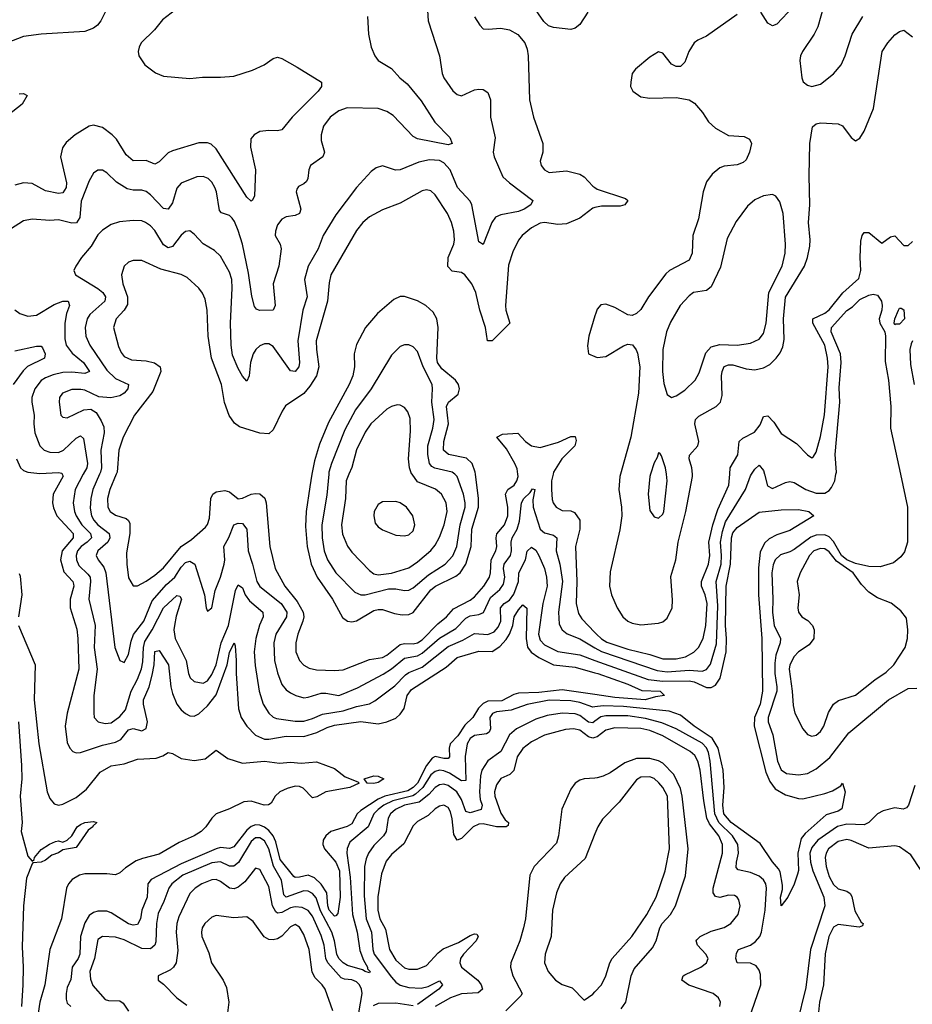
# Model space of a CAD drawing. Header units: inches. Extents: x 1682530 to 1839546, y 640742 to 791647.
# Tile 26 of 256: x 1707372 to 1711449, y 647580 to 652076. Entities that reach past the tile are written whole.
import ezdxf

# ---------------------------------------------------------------- set-up
doc = ezdxf.new("R2010")
doc.units = ezdxf.units.IN
doc.header["$MEASUREMENT"] = 0
for name, color, linetype in [('B7604', 7, 'Continuous'), ('B7605', 7, 'Continuous'), ('B7614', 7, 'Continuous'), ('B7615', 7, 'Continuous')]:
    doc.layers.add(name, color=color, linetype=linetype)

msp = doc.modelspace()

# ---------------------------------------------------------------- linework, layer by layer
at = {"layer": 'B7604', "color": 5}
for points, elevation in [([(1707567.2, 650000), (1707571.4, 649991.4), (1707525.2, 649910), (1707522.1, 649870), (1707526.7, 649846.7), (1707542.5, 649810), (1707617, 649730), (1707616.1, 649710), (1707566.6, 649650), (1707559.3, 649610), (1707574.8, 649554.8), (1707615.7, 649510), (1707618.6, 649498.6), (1707620.1, 649490), (1707603.7, 649430), (1707602.5, 649390), (1707633, 649293), (1707638.7, 649250), (1707642.1, 649110), (1707588.8, 648910), (1707580.7, 648850), (1707590, 648775.3), (1707601.5, 648750), (1707614.6, 648734.6), (1707630, 648728.6), (1707650, 648730.1), (1707750, 648762.9), (1707810, 648776.6), (1707834, 648790), (1707870, 648833), (1707890, 648839.9), (1707930, 648829.6), (1707950, 648840.2), (1707956.1, 648870), (1707937.2, 648950), (1707938.4, 648970), (1707963.6, 649030), (1707977.5, 649082.5), (1707986.8, 649130), (1707990, 649190.4), (1708010, 649195.3), (1708052.2, 649130), (1708062.6, 649030), (1708070, 648999), (1708090.5, 648950.4), (1708110, 648924.2), (1708130, 648907.4), (1708150, 648897.1), (1708170, 648895.3), (1708190, 648905.8), (1708230, 648942.4), (1708270, 648992.7), (1708319.4, 649130), (1708330, 649186.4), (1708351.3, 649231.3), (1708356.5, 649216.5), (1708361.9, 649150), (1708360.8, 649090), (1708371.6, 648930), (1708384.7, 648890), (1708410.5, 648850.5), (1708449.4, 648809.4), (1708490, 648791.5), (1708511, 648791), (1708590, 648805.2), (1708670, 648803.5), (1708730, 648820.7), (1708776.2, 648843.8), (1708810, 648854.2), (1708930, 648872.2), (1709010, 648861.2), (1709049.7, 648870), (1709090, 648886.6), (1709110, 648904.7), (1709128.9, 648931.1), (1709142.8, 648990), (1709162.5, 649017.5), (1709320.6, 649119.4), (1709370, 649163.4), (1709470, 649192.4), (1709530, 649191.7), (1709565.5, 649214.5), (1709594.1, 649245.9), (1709609, 649270), (1709624.1, 649310), (1709631.1, 649350), (1709650, 649381.7), (1709670, 649403.6), (1709688.2, 649388.2), (1709685.5, 649250), (1709691.1, 649211.1), (1709708.2, 649188.2), (1709743.2, 649163.2), (1709810, 649130.1), (1709910, 649119.6), (1710000, 649093.8)], 420), ([(1707663.1, 650000), (1707625.9, 649930), (1707616.5, 649870), (1707622.4, 649830), (1707630.4, 649810), (1707656.2, 649770), (1707696.1, 649730), (1707699.7, 649710), (1707680.8, 649690), (1707652.5, 649670), (1707636.9, 649650), (1707630.8, 649630), (1707632.4, 649610), (1707643, 649583), (1707684.3, 649544.3), (1707693.8, 649530), (1707696.2, 649510), (1707687.8, 649430), (1707716.6, 649310), (1707712.4, 649210), (1707726.3, 649110), (1707711, 648990), (1707710.9, 648910.9), (1707712.7, 648890), (1707730.2, 648870.2), (1707762.8, 648862.8), (1707790, 648865), (1707830, 648893.8), (1707855.5, 648924.5), (1707881.2, 649010), (1707910, 649064.3), (1707928.4, 649111.6), (1707935.4, 649144.6), (1707937.4, 649210), (1707943.5, 649236.5), (1707977.1, 649290), (1708028.8, 649390), (1708090, 649446.4), (1708103.6, 649443.6), (1708111.2, 649430), (1708087.2, 649352.8), (1708079.3, 649310), (1708076.8, 649290), (1708083, 649250), (1708133.4, 649150), (1708143.2, 649090), (1708151.4, 649071.4), (1708170, 649054.7), (1708210, 649047), (1708230, 649057.5), (1708250, 649086), (1708270, 649130.2), (1708292.5, 649230), (1708325.5, 649310), (1708358.7, 649470), (1708370, 649495.3), (1708390, 649482.3), (1708402.3, 649450), (1708422.2, 649422.2), (1708483.5, 649370), (1708484.8, 649350), (1708468.3, 649311.7), (1708450.5, 649250), (1708444, 649190), (1708447.6, 649127.6), (1708466.3, 649010), (1708484.3, 648950), (1708510, 648909.3), (1708530, 648891.6), (1708544.9, 648884.9), (1708630, 648873.3), (1708670, 648873.1), (1708710, 648884.7), (1708755.2, 648904.8), (1708850, 648920.9), (1708910, 648940.1), (1708970, 648951.7), (1708994.7, 648965.3), (1709086, 649034), (1709135, 649085), (1709150, 649095.2), (1709210, 649118.9), (1709330, 649214.1), (1709396.8, 649243.2), (1709450, 649272.6), (1709510, 649269.2), (1709539, 649280.9), (1709558.3, 649301.7), (1709569.6, 649330), (1709568.8, 649391.2), (1709585.6, 649410), (1709610, 649424.9), (1709630, 649452.5), (1709650.9, 649510), (1709652.2, 649550), (1709682.7, 649610), (1709690.5, 649649.5), (1709710, 649667.3), (1709730, 649653.1), (1709743.6, 649630), (1709769.5, 649569.5), (1709778.8, 649530), (1709781, 649490), (1709761.8, 649410), (1709742.3, 649270), (1709750, 649243.2), (1709770, 649220.8), (1709830, 649191.4), (1709930, 649175.3), (1710000, 649150.3)], 440), ([(1707737.1, 650000), (1707706.5, 649930), (1707697, 649890), (1707693.9, 649846.1), (1707700.1, 649810), (1707710.5, 649790), (1707730, 649769.4), (1707781.2, 649730), (1707784.3, 649710), (1707775.5, 649690), (1707729.5, 649650), (1707721.9, 649630), (1707730.9, 649610), (1707756.7, 649576.7), (1707765.8, 649550), (1707806.5, 649210), (1707830, 649150.5), (1707843.4, 649143.4), (1707850, 649141.6), (1707870, 649177.1), (1707881.2, 649238.7), (1707892, 649268), (1707939, 649330), (1707977.8, 649422.2), (1708043.7, 649496.3), (1708080.7, 649530), (1708110, 649576.8), (1708130, 649597.9), (1708150, 649603.6), (1708171.7, 649590), (1708216.9, 649450), (1708224.2, 649390), (1708230, 649374.8), (1708250, 649391), (1708265, 649470), (1708290, 649530.3), (1708306.2, 649590), (1708309.5, 649610), (1708304.7, 649670), (1708328.2, 649711.8), (1708349.9, 649770.1), (1708370, 649777), (1708390, 649775.2), (1708410.6, 649750), (1708416, 649650), (1708436, 649590), (1708455.1, 649510), (1708470, 649488.3), (1708566.3, 649410), (1708592.1, 649370), (1708590.5, 649350), (1708542.3, 649270), (1708533.7, 649230), (1708536.4, 649150), (1708550, 649093.7), (1708570, 649040.3), (1708590, 649016.2), (1708610, 649002.3), (1708634.4, 648990), (1708670, 648980.1), (1708690, 648982), (1708750, 649000.4), (1708770, 649001.2), (1708829.9, 648990.1), (1708850, 648997.2), (1708915, 649025), (1709032, 649088), (1709070, 649112.4), (1709130, 649161.1), (1709190, 649171.6), (1709210, 649182.8), (1709290, 649252.4), (1709363.7, 649296.3), (1709410, 649344), (1709430, 649353.6), (1709470, 649360.3), (1709491, 649369), (1709522.1, 649437.9), (1709565.6, 649474.4), (1709582.1, 649497.9), (1709588.1, 649530), (1709582.1, 649570), (1709585.3, 649590), (1709614.5, 649630), (1709618.9, 649650), (1709616.6, 649690), (1709621.6, 649710), (1709644.2, 649750), (1709654.5, 649785.5), (1709664.8, 649870), (1709674.8, 649890), (1709703.6, 649916.4), (1709714, 649934), (1709724.7, 649930), (1709716.2, 649883.8), (1709717.6, 649850), (1709750, 649750.2), (1709770, 649733.4), (1709810, 649722.1), (1709825.2, 649710), (1709822.5, 649650), (1709840.1, 649590), (1709851.4, 649510), (1709832.8, 649370), (1709836.3, 649316.3), (1709849.4, 649290), (1709872.4, 649272.4), (1709930, 649249.3), (1710000, 649208.2)], 460), ([(1707813.8, 650000), (1707784.7, 649930), (1707773.5, 649890), (1707774.5, 649850), (1707785.7, 649830), (1707810, 649814), (1707858.8, 649798.8), (1707869.2, 649789.2), (1707874.8, 649774.8), (1707875.5, 649730), (1707860.9, 649640.9), (1707861.6, 649590), (1707870, 649527.7), (1707890, 649490.4), (1707910, 649491.6), (1707950, 649511.5), (1707990, 649539.8), (1708030, 649573), (1708109.7, 649670.3), (1708157.6, 649702.4), (1708221, 649759), (1708230, 649770.3), (1708239.7, 649800.3), (1708244.9, 649890), (1708254.8, 649910), (1708270, 649919.5), (1708310, 649926), (1708330, 649919.3), (1708370, 649888.8), (1708390, 649890.8), (1708430, 649909), (1708450, 649912.9), (1708470, 649910.7), (1708491.8, 649891.7), (1708498.4, 649870), (1708515.1, 649670), (1708539.3, 649570), (1708583.3, 649490), (1708639.4, 649419.4), (1708667.2, 649370), (1708669.7, 649350), (1708666.2, 649330), (1708642.2, 649270), (1708633.8, 649230), (1708634.3, 649190), (1708650.2, 649150), (1708670, 649129.3), (1708695, 649115), (1708727.9, 649107.9), (1708810, 649103.8), (1708850, 649107.9), (1708970, 649154.6), (1709030, 649164), (1709050, 649174.7), (1709110, 649222.4), (1709130, 649227.2), (1709170, 649225.5), (1709190, 649231), (1709210, 649243.7), (1709282.3, 649317.7), (1709322.3, 649350), (1709353.8, 649386.2), (1709430, 649425.8), (1709450, 649441.2), (1709492.1, 649490), (1709518.2, 649530), (1709523.2, 649550), (1709525.1, 649610), (1709547.4, 649650), (1709551.9, 649670), (1709548.1, 649710), (1709551.5, 649728.5), (1709586.9, 649770), (1709601.4, 649810), (1709601.8, 649850), (1709591.2, 649910), (1709602.4, 649930), (1709630.4, 649950), (1709643.4, 649970), (1709648.5, 649990), (1709647.5, 650000)], 480), ([(1708707.5, 650000), (1708696.9, 649943.1), (1708681.1, 649830), (1708678, 649762), (1708684.8, 649670), (1708703.9, 649590), (1708730.5, 649530), (1708801.4, 649430), (1708846.8, 649346.8), (1708869.2, 649329.2), (1708890, 649326), (1708910, 649330.6), (1708990, 649378.1), (1709010, 649383.5), (1709030, 649382.6), (1709084.8, 649364.8), (1709119.2, 649359.2), (1709150, 649359.9), (1709170, 649368.6), (1709250, 649472.8), (1709271.3, 649488.7), (1709364.5, 649535.5), (1709384.3, 649550), (1709409.9, 649590), (1709434.1, 649670), (1709437, 649750), (1709468.4, 649850), (1709468.7, 649890), (1709454.3, 650000)], 520), ([(1708783.7, 650000), (1708774.7, 649905.3), (1708752.8, 649770), (1708754.1, 649710), (1708763.4, 649650), (1708777.8, 649610), (1708817, 649550), (1708902.4, 649462.4), (1708930, 649449.5), (1708950.1, 649450.1), (1709056.8, 649476.8), (1709090, 649476.9), (1709130, 649469.6), (1709150, 649471.6), (1709170, 649481.2), (1709239.2, 649540.8), (1709315.9, 649590), (1709350, 649627.8), (1709368.6, 649670), (1709384.9, 649770), (1709406.8, 649850), (1709407.5, 649870), (1709399.4, 649910), (1709369.9, 649990), (1709359.1, 650000)], 540), ([(1708876.2, 650000), (1708864.2, 649970), (1708860.9, 649890), (1708842, 649770), (1708846.1, 649726.2), (1708870, 649671.5), (1708890, 649644.5), (1708970, 649561.1), (1708990, 649545.6), (1709010, 649540.4), (1709070, 649549.3), (1709150, 649573.5), (1709190, 649600.7), (1709250, 649651.5), (1709270, 649676), (1709290, 649712.6), (1709311.3, 649768.7), (1709324.4, 649830), (1709320.7, 649870), (1709299.4, 649910), (1709271.6, 649931.6), (1709190, 649965.5), (1709164.6, 650000)], 560), ([(1709808.3, 650000), (1709801.5, 649970), (1709801, 649930), (1709804.8, 649884.8), (1709809.2, 649869.2), (1709822.6, 649850), (1709850, 649834.3), (1709890, 649832.9), (1709906.4, 649826.4), (1709931.5, 649790), (1709931, 649750), (1709911.6, 649670), (1709917, 649510), (1709914.4, 649410), (1709924.7, 649364.7), (1709940.5, 649340.5), (1710000, 649277.6)], 480), ([(1707370, 649547.7), (1707374.4, 649534.4), (1707382.2, 649450), (1707366.3, 649350)], 380), ([(1707367.2, 649310), (1707443.2, 649130), (1707438.9, 648970), (1707459.4, 648770), (1707497.4, 648550), (1707510, 648519.3), (1707530, 648495.8), (1707550, 648490.1), (1707570, 648493.6), (1707630, 648524.9), (1707678.1, 648561.9), (1707739.9, 648640.1), (1707790, 648669.5), (1707850, 648678.4), (1707910, 648700.2), (1707995.8, 648704.2), (1708025.6, 648714.4), (1708050, 648730.1), (1708070, 648724.8), (1708110, 648702.4), (1708170, 648694.2), (1708219.3, 648700.8), (1708270, 648740.1), (1708322.5, 648702.5), (1708390, 648681.8), (1708490, 648690.3), (1708558.7, 648681.3), (1708610, 648686.3), (1708658.2, 648681.8), (1708727.7, 648687.8), (1708810, 648657.4), (1708859.1, 648619.1), (1708916.7, 648596.7), (1708922.8, 648590), (1708881, 648570), (1708770, 648550.7), (1708730, 648527.6), (1708710, 648523), (1708667.1, 648567.1), (1708650, 648574.6), (1708630, 648576.4), (1708593.8, 648566.2), (1708561.3, 648550), (1708539.3, 648530), (1708521.3, 648498.7), (1708508.9, 648491.1), (1708489.6, 648490), (1708430, 648507.4), (1708395.7, 648504.3), (1708330, 648472.5), (1708270.1, 648449.9), (1708250, 648430.9), (1708222.2, 648390), (1708200.8, 648370), (1708169.3, 648350), (1708101.5, 648318.5), (1708010, 648266.3), (1707933.2, 648246.8), (1707905.2, 648234.8), (1707855.8, 648204.2), (1707830, 648180.8), (1707810, 648171.1), (1707770, 648176.6), (1707670, 648175.6), (1707645.5, 648170), (1707612.7, 648150), (1707595.4, 648130), (1707586.3, 648110), (1707562.7, 647970), (1707510.1, 647830), (1707486.7, 647670), (1707464.5, 647590), (1707452.4, 647510)], 380), ([(1710000, 648994.2), (1709850, 649016.1), (1709743.6, 649003.6), (1709650, 649000.9), (1709630, 648994.9), (1709574.6, 648965.4), (1709510, 648963.6), (1709490, 648953.6), (1709467.8, 648932.2), (1709442.3, 648890), (1709405.6, 648854.4), (1709373.2, 648806.8), (1709339.2, 648770), (1709333.4, 648750), (1709334.9, 648710), (1709330, 648702.5), (1709310, 648701.9), (1709270, 648711.6), (1709256.5, 648703.5), (1709230, 648670.2), (1709190, 648590.7), (1709170.1, 648569.9), (1709145, 648555), (1709040.1, 648530), (1709010, 648516.2), (1708930, 648465.4), (1708914.1, 648450), (1708890, 648404.9), (1708867.8, 648392.2), (1708793.8, 648370), (1708770.9, 648350), (1708758.7, 648330), (1708756.6, 648310), (1708765, 648290), (1708816.8, 648230), (1708832.9, 648190), (1708835.8, 648070), (1708824.8, 647995.2), (1708815.9, 647984.1), (1708810, 647983.2), (1708786.2, 648010), (1708779.2, 648030), (1708774.5, 648090), (1708750, 648128.3), (1708718.2, 648158.2), (1708690, 648170.3), (1708650, 648160.6), (1708630, 648159), (1708624, 648164), (1708561.8, 648241.8), (1708542.2, 648322.2), (1708529.7, 648350), (1708510, 648374.2), (1708490, 648389.4), (1708470, 648397.9), (1708450, 648399.5), (1708430, 648392.4), (1708410, 648375.3), (1708350, 648298.8), (1708330, 648291.5), (1708290, 648295.8), (1708270, 648289.9), (1708110, 648221.4), (1707972.3, 648150), (1707957.4, 648130), (1707954.2, 648070), (1707930.4, 648010), (1707924.6, 647970), (1707910, 647945.2), (1707890, 647941.3), (1707870, 647947.6), (1707790, 647998.1), (1707770, 648005.9), (1707730, 648005.5), (1707710, 647999), (1707690, 647985.7), (1707670, 647951.7), (1707650.4, 647890), (1707647.8, 647810), (1707639.9, 647790), (1707612.7, 647750), (1707605.7, 647694.3), (1707590, 647656.8), (1707584.6, 647630), (1707584.6, 647604.6), (1707590, 647585), (1707606.7, 647570)], 420), ([(1710000, 648938.3), (1709990, 648937.2), (1709930, 648957.9), (1709890, 648966), (1709790, 648968.5), (1709690.7, 648949.3), (1709617, 648922.9), (1709550, 648915.3), (1709531.6, 648908.3), (1709519.4, 648890), (1709522.4, 648837.6), (1709517.1, 648822.9), (1709504.9, 648815.1), (1709450, 648808.3), (1709430, 648793.4), (1709416.8, 648770), (1709407.8, 648712.2), (1709410, 648602.2), (1709390, 648600.3), (1709335.7, 648635.7), (1709310, 648646.6), (1709290, 648648.6), (1709270, 648642.8), (1709250, 648628.8), (1709214.4, 648570), (1709180.7, 648539.3), (1709167.7, 648532.3), (1709076.8, 648510), (1709035.4, 648490), (1709009.4, 648470), (1708989.7, 648450), (1708964, 648390), (1708879.7, 648320.3), (1708867.6, 648292.4), (1708866, 648270), (1708881.4, 648161.4), (1708892.7, 647990), (1708914.3, 647910), (1708926, 647826), (1708942.3, 647782.3), (1708961.7, 647750), (1708961.6, 647741.6), (1708973, 647730), (1708970, 647724.7), (1708950, 647729.9), (1708938.5, 647738.5), (1708870, 647758.1), (1708850, 647769.6), (1708829.9, 647790), (1708820.4, 647810), (1708810.2, 647870), (1708797.9, 647910), (1708746.6, 648006.6), (1708726.1, 648066.1), (1708710, 648085.9), (1708690, 648096.6), (1708670, 648098.6), (1708590, 648069.9), (1708579.5, 648079.5), (1708567.9, 648147.9), (1708531.7, 648211.7), (1708510, 648290.5), (1708490, 648326.4), (1708470, 648340.9), (1708450, 648340.6), (1708430, 648324.1), (1708371.6, 648228.4), (1708350, 648210.8), (1708330, 648210.8), (1708290, 648231), (1708250, 648226.3), (1708117, 648170), (1708067.4, 648130), (1708053.2, 648110), (1708031.5, 648050), (1708004.7, 647995.3), (1707997.3, 647950), (1707993.7, 647866.3), (1707989.3, 647850), (1707970, 647834), (1707930, 647835.2), (1707850, 647874.6), (1707810, 647887.2), (1707750, 647890.6), (1707730, 647876), (1707714, 647790), (1707693.4, 647730), (1707695.3, 647695.3), (1707706.9, 647666.9), (1707762.7, 647602.7), (1707778, 647598), (1707830, 647596.6), (1707845.2, 647585.2), (1707869.7, 647549.7)], 440), ([(1710000, 648872.3), (1709990, 648864.9), (1709970, 648868.2), (1709930, 648899.1), (1709910, 648906.4), (1709850.1, 648909.9), (1709781.4, 648898.6), (1709730, 648882.4), (1709641.3, 648838.7), (1709610, 648811.4), (1709570, 648735.2), (1709510, 648691.3), (1709482.8, 648650), (1709476.4, 648623.6), (1709473.2, 648550), (1709476, 648516), (1709484.4, 648490), (1709480.2, 648470), (1709430, 648455.3), (1709410, 648459.9), (1709390, 648516.1), (1709369.1, 648550), (1709330, 648579.1), (1709310, 648585), (1709290, 648582.4), (1709270, 648570.3), (1709241.4, 648538.6), (1709197.2, 648502.8), (1709130, 648489.3), (1709089.6, 648470), (1709066.2, 648450), (1709055.1, 648430), (1709045.6, 648370), (1709033.5, 648350), (1708990, 648305), (1708965.5, 648270), (1708954.8, 648245.2), (1708947.3, 648210), (1708945.1, 648074.9), (1708954.8, 647970), (1708978.7, 647910), (1708985.6, 647830), (1708991.9, 647810), (1709070, 647704.9), (1709090, 647682), (1709110, 647667.9), (1709150, 647656.4), (1709206.2, 647653.8), (1709237.7, 647662.3), (1709290, 647687.2), (1709304, 647670), (1709287.2, 647650), (1709190, 647579.9)], 460), ([(1707366.4, 648870), (1707381, 648670), (1707382.1, 648610), (1707375, 648530), (1707383.1, 648410), (1707378.9, 648370), (1707410, 648257.1), (1707430, 648234), (1707439.1, 648240.9), (1707440.7, 648250), (1707470, 648287.3), (1707508.1, 648311.9), (1707536.1, 648323.9), (1707550, 648326.7), (1707570, 648320.5), (1707590, 648330.5), (1707610.9, 648349.1), (1707634.5, 648390), (1707650, 648401.3), (1707670.4, 648410.4), (1707710, 648414.9), (1707724.7, 648410), (1707706.8, 648393.2), (1707706.8, 648390), (1707684.9, 648375), (1707630, 648296), (1707570, 648286), (1707550, 648271.6), (1707519, 648261), (1707490, 648238), (1707470, 648229.7), (1707433.2, 648226.8), (1707430, 648222), (1707403.8, 648156.2), (1707390.1, 648030), (1707383.3, 647843.3), (1707389.1, 647750), (1707386.6, 647670), (1707380.1, 647570)], 360), ([(1710000, 648798.4), (1709990, 648794.9), (1709970, 648800.8), (1709930, 648831.4), (1709902, 648838), (1709864.6, 648835.4), (1709770, 648808.4), (1709710, 648779.3), (1709670, 648747.7), (1709644.9, 648710), (1709630, 648647.1), (1709611.7, 648630), (1709570, 648611.2), (1709550, 648582.7), (1709541.6, 648550), (1709542.2, 648530), (1709570, 648453.7), (1709590, 648422), (1709605.5, 648410), (1709603.1, 648396.9), (1709594.8, 648390), (1709550, 648391.1), (1709490, 648403.7), (1709470, 648403.1), (1709443.1, 648390), (1709390, 648336.7), (1709370, 648329.2), (1709355.9, 648355.9), (1709347.8, 648427.8), (1709339.6, 648459.6), (1709330, 648479.3), (1709310, 648489.8), (1709290, 648484.8), (1709270, 648472.2), (1709237.9, 648442.1), (1709190, 648414.5), (1709170, 648395), (1709127.5, 648312.5), (1709070, 648263.6), (1709046.4, 648233.6), (1709024.4, 648175.6), (1709008.6, 648071.4), (1709008.2, 648010), (1709016.9, 647970), (1709043.6, 647923.6), (1709061, 647830), (1709090, 647782.2), (1709130, 647747.3), (1709150, 647740.1), (1709190, 647741.5), (1709230, 647757.5), (1709284.1, 647815.9), (1709306.7, 647833.3), (1709377, 647863), (1709430, 647895.1), (1709450, 647902.9), (1709460, 647900), (1709466.7, 647890), (1709457.4, 647870), (1709399.5, 647810), (1709386.4, 647790), (1709382.5, 647770), (1709390, 647749.5), (1709464.8, 647690), (1709480.1, 647670), (1709485.7, 647650), (1709466.6, 647633.4), (1709390, 647628.4), (1709340.4, 647610), (1709269.6, 647570)], 480), ([(1710000, 648613.2), (1709950, 648609.8), (1709930, 648603.8), (1709909.6, 648590.4), (1709890, 648563), (1709848.4, 648471.6), (1709833.4, 648350), (1709823.6, 648316.4), (1709722.9, 648210), (1709701.7, 648170), (1709681.9, 647970), (1709674, 647930), (1709656.6, 647870), (1709615, 647770), (1709614.2, 647750), (1709625.2, 647710), (1709666.7, 647630), (1709660.9, 647619.1), (1709592.6, 647550)], 520), ([(1710000, 648358.8), (1709954.4, 648245.6), (1709860.3, 648159.7), (1709840.6, 648130), (1709824.8, 648090), (1709806.3, 648010), (1709800.2, 647890), (1709772.9, 647810), (1709769.1, 647769.1), (1709786.7, 647730), (1709819.5, 647690), (1709850, 647670.3), (1709895.8, 647655.8), (1709950, 647598.8), (1709990, 647627.2), (1710000, 647637.7)], 540), ([(1708921.8, 647541.8), (1708936, 647630), (1708934.1, 647650), (1708924.1, 647670), (1708910, 647683.4), (1708890, 647692.8), (1708855.2, 647695.2), (1708841.4, 647701.4), (1708779.3, 647770), (1708770.6, 647790), (1708762.7, 647850), (1708750, 647894.2), (1708710, 647983.2), (1708690, 648008.9), (1708662.2, 648022.2), (1708630, 648025.3), (1708610, 648020.7), (1708570, 647999.9), (1708550, 647997.2), (1708542.7, 648002.7), (1708526.8, 648030), (1708510, 648118.2), (1708470, 648195.3), (1708450, 648201.5), (1708400, 648140), (1708370, 648115.4), (1708351.7, 648108.3), (1708330, 648110.9), (1708290, 648141.5), (1708270.3, 648150.3), (1708250, 648149.4), (1708204.1, 648130), (1708173.5, 648110), (1708150, 648086.2), (1708100, 647980), (1708090.1, 647950), (1708087.1, 647910), (1708094.1, 647825.9), (1708086.7, 647770), (1708075.6, 647750), (1708062, 647738), (1708004.7, 647710), (1708004.7, 647690), (1708030, 647672.4), (1708090, 647610.2), (1708136.3, 647576.3)], 460), ([(1708803.2, 647550), (1708767.7, 647650), (1708754, 647670), (1708721.6, 647701.6), (1708707.7, 647727.7), (1708694.1, 647830), (1708670, 647898.7), (1708650, 647933.2), (1708630, 647944.8), (1708610, 647933.8), (1708570, 647891), (1708550, 647879.1), (1708530, 647874.6), (1708510, 647876.8), (1708488.9, 647888.9), (1708438.7, 647958.7), (1708410, 647979.2), (1708350, 647975.9), (1708270, 647985.1), (1708250, 647978.5), (1708218.3, 647950), (1708205.6, 647930), (1708202.2, 647910), (1708204.9, 647890), (1708235.6, 647815.6), (1708248.8, 647770), (1708302, 647690), (1708317.7, 647657.7), (1708328, 647590), (1708320.3, 647530)], 480), ([(1709170, 647572.7), (1709090, 647586.3), (1709010, 647583.4), (1708987, 647573)], 460)]:
    msp.add_lwpolyline(points, dxfattribs=dict(at, elevation=elevation))
for points, elevation in [([(1709090, 649876.4), (1709030, 649875.1), (1709010, 649862.9), (1708991.4, 649830), (1708989.3, 649810), (1708996.7, 649776.7), (1709010, 649759.6), (1709030, 649746.7), (1709090, 649722.3), (1709130, 649718.9), (1709150, 649723.6), (1709170, 649742), (1709176.9, 649770), (1709168.2, 649810), (1709138.9, 649850), (1709110, 649869.7)], 580), ([(1708990, 648589.2), (1708959, 648590), (1708945.2, 648610), (1708990, 648624.2), (1709010, 648622.6), (1709035.8, 648610), (1709010, 648593.5)], 380)]:
    msp.add_lwpolyline(points, close=True, dxfattribs=dict(at, elevation=elevation))
at = {"layer": 'B7605', "color": 5}
for points, elevation in [([(1709230.2, 652190), (1709238.8, 652070), (1709289.2, 651910), (1709301.3, 651830), (1709309.1, 651810), (1709350, 651750.4), (1709370, 651733.4), (1709390, 651727.8), (1709450, 651754.6), (1709470, 651758.9), (1709490, 651757), (1709510, 651743.8), (1709522.4, 651710), (1709523.2, 651630), (1709544.2, 651535.8), (1709534.3, 651470), (1709540.2, 651450), (1709578.8, 651358.8), (1709608.9, 651330), (1709715.5, 651250), (1709706.4, 651230), (1709676.2, 651210), (1709650, 651199.7), (1709570, 651183.9), (1709546.3, 651173.7), (1709529.5, 651150), (1709489.1, 651049.1), (1709470, 651062), (1709437.3, 651230), (1709430, 651247.2), (1709372.3, 651310), (1709337.8, 651390), (1709310, 651422.5), (1709290, 651432.1), (1709244.4, 651435.6), (1709194.7, 651425.3), (1709110, 651390.7), (1709089.1, 651389.1), (1709030, 651408.3), (1709000.4, 651399.6), (1708978, 651382), (1708911, 651310), (1708815.7, 651184.3), (1708759.1, 651090), (1708735.7, 651030), (1708690.1, 650950), (1708673.8, 650890), (1708685, 650810), (1708665.5, 650750), (1708643.3, 650610), (1708650.6, 650510), (1708647.5, 650490), (1708630, 650469.1), (1708610, 650472.8), (1708530, 650583.2), (1708510, 650595.4), (1708490, 650595.8), (1708470, 650586.3), (1708451.2, 650570), (1708438.4, 650550), (1708425.9, 650510), (1708421.2, 650450), (1708410, 650425.6), (1708390, 650448.3), (1708370, 650482.8), (1708344.4, 650544.4), (1708338.2, 650590), (1708334.8, 650690), (1708342.8, 650850), (1708340.7, 650890), (1708330, 650923.5), (1708290, 650995.6), (1708262.1, 651022.1), (1708210, 651052), (1708170, 651095.8), (1708150, 651111.2), (1708130, 651108.4), (1708110, 651092.2), (1708070, 651039.5), (1708050, 651033.7), (1708030, 651047.2), (1707990, 651112.4), (1707970, 651134.2), (1707947.6, 651150), (1707930, 651156.8), (1707890, 651159.4), (1707827.6, 651152.4), (1707790, 651140.9), (1707750, 651114.5), (1707730, 651093.5), (1707698.4, 651041.6), (1707654.6, 650990), (1707628.2, 650950), (1707620.5, 650930), (1707628, 650910), (1707730, 650848.7), (1707752.7, 650830), (1707764.3, 650810), (1707760.7, 650790), (1707692.5, 650730), (1707681.2, 650710), (1707672.1, 650670), (1707674.5, 650630), (1707692.1, 650590), (1707770, 650475), (1707810, 650438.2), (1707869.2, 650410), (1707865.9, 650390), (1707849.4, 650370), (1707830, 650358.2), (1707788.6, 650348.6), (1707734.5, 650354.5), (1707670, 650383.9), (1707652.2, 650387.8), (1707610, 650387.4), (1707567.3, 650370), (1707555, 650350), (1707552.2, 650330), (1707561.1, 650270), (1707570, 650260.3), (1707590, 650258.2), (1707665.5, 650294.5), (1707697, 650297), (1707721.6, 650281.6), (1707744.9, 650244.9), (1707756.2, 650216.2), (1707757.6, 650190), (1707742.5, 650110), (1707745.4, 650030), (1707741.5, 650010), (1707737.1, 650000)], 460), ([(1709967.9, 652110), (1709930, 652052.9), (1709910, 652036.3), (1709890, 652031.1), (1709810, 652039.9), (1709788, 652048), (1709766.7, 652066.7), (1709693.2, 652173.2)], 480), ([(1707772.1, 652127.9), (1707743.8, 652070), (1707728.2, 652050), (1707710, 652036.6), (1707670, 652020.9), (1707470, 652009.9), (1707390, 651999.4), (1707239.6, 651940.4)], 380), ([(1708103.5, 652136.5), (1708025.3, 652074.7), (1707988.2, 652030), (1707927.9, 651970), (1707917.7, 651950), (1707913.1, 651930), (1707917, 651910), (1707944.2, 651870), (1707992.2, 651832.2), (1708030, 651817.7), (1708150, 651806.7), (1708206.9, 651813.1), (1708290, 651812.6), (1708350, 651818.4), (1708435.2, 651844.8), (1708489.8, 651870.2), (1708530, 651898.4), (1708550, 651904.4), (1708570, 651898.4), (1708639.1, 651859.1), (1708750.5, 651790), (1708750.4, 651770), (1708735.8, 651750), (1708617.4, 651630), (1708570, 651573), (1708550, 651567.4), (1708510, 651569.8), (1708470, 651564.7), (1708443.1, 651550), (1708427.9, 651532.1), (1708426.5, 651493.5), (1708449.4, 651390), (1708444.9, 651270), (1708434, 651250), (1708430, 651247.6), (1708410, 651264.7), (1708270, 651485.8), (1708247.2, 651507.2), (1708230, 651514), (1708190, 651514.1), (1708070, 651477.4), (1708050, 651467), (1708010, 651427), (1707990, 651415.7), (1707950, 651432.6), (1707890, 651430.6), (1707858.8, 651458.8), (1707814.4, 651530), (1707794.5, 651550), (1707750, 651582.9), (1707710, 651593.8), (1707690, 651589.8), (1707626, 651550), (1707585.3, 651514.7), (1707567.7, 651490), (1707558.8, 651450), (1707586.9, 651330), (1707584.2, 651310), (1707570, 651284.4), (1707550, 651282.5), (1707490, 651294.3), (1707430, 651328.3), (1707390, 651330.7), (1707350, 651319.4)], 420), ([(1708961.3, 652090), (1708964.9, 652010), (1708978.4, 651950), (1708994.9, 651910), (1709010.4, 651890), (1709070, 651852.9), (1709109.2, 651810), (1709142.2, 651782.2), (1709205.6, 651705.6), (1709267.9, 651607.9), (1709337.7, 651537.7), (1709348.2, 651510), (1709330, 651503.7), (1709190, 651531.2), (1709170, 651542.2), (1709078, 651638), (1709050, 651655.7), (1709010, 651669.5), (1708867.5, 651672.5), (1708830, 651659.8), (1708790.3, 651630), (1708759.6, 651590), (1708749, 651550), (1708750, 651524.7), (1708765.3, 651470), (1708757.6, 651450), (1708700.2, 651410), (1708692.3, 651390), (1708689, 651350), (1708682.4, 651337.6), (1708670, 651325.7), (1708646.2, 651313.8), (1708637.7, 651302.3), (1708634.6, 651290), (1708656.3, 651210), (1708650.2, 651190), (1708630, 651181.8), (1708590, 651175.2), (1708570, 651165.3), (1708550, 651138.7), (1708540.5, 651110), (1708539.8, 651090), (1708562.4, 651050), (1708566.2, 651030), (1708556.6, 650950), (1708530.1, 650870), (1708539, 650770), (1708530, 650749.7), (1708467.9, 650747.9), (1708454.2, 650754.2), (1708445.5, 650765.5), (1708433, 650813), (1708417.9, 650917.9), (1708390.7, 651050), (1708370, 651113.1), (1708353.6, 651153.6), (1708342.3, 651170), (1708330, 651181), (1708294.3, 651194.3), (1708284.8, 651204.8), (1708271.1, 651290), (1708263.2, 651310), (1708250, 651333.5), (1708233.5, 651350), (1708210, 651359.8), (1708182.1, 651357.9), (1708110, 651328.6), (1708090, 651306.3), (1708070, 651239.7), (1708050, 651210.8), (1708030, 651213.2), (1707970, 651276.3), (1707950, 651291.3), (1707930, 651297.2), (1707890, 651296.6), (1707863.8, 651303.8), (1707813.9, 651333.9), (1707770, 651376.4), (1707750, 651388.6), (1707730, 651388.6), (1707710, 651375.1), (1707690, 651339.6), (1707653.3, 651246.7), (1707647.5, 651172.5), (1707632.4, 651147.6), (1707610, 651146), (1707550, 651161.2), (1707510, 651158.6), (1707430, 651165.5), (1707390, 651157.4), (1707330, 651119.1)], 440), ([(1709449.2, 652089.2), (1709474.4, 652050), (1709490, 652034.4), (1709511.8, 652031.8), (1709570, 652037.3), (1709610, 652029.1), (1709647.6, 652007.6), (1709678.9, 651970), (1709690, 651941), (1709694.9, 651910), (1709700.2, 651710), (1709719.3, 651630), (1709761.8, 651510), (1709761.7, 651470), (1709750.3, 651430), (1709753.7, 651410), (1709768.7, 651390), (1709790, 651378.3), (1709870, 651385.2), (1709930, 651370.2), (1709950, 651357.4), (1709990, 651315.9), (1710000, 651308.8)], 480), ([(1707370, 651737.7), (1707390, 651739.1), (1707406.4, 651730), (1707383.7, 651690), (1707319.8, 651640.2)], 380), ([(1710000, 651217.8), (1709990, 651215.5), (1709930, 651168.7), (1709870, 651143.6), (1709830, 651141.1), (1709770, 651149.9), (1709750, 651146.9), (1709710, 651126), (1709666.9, 651090), (1709650.8, 651069.2), (1709624.2, 651015.8), (1709605, 650955), (1709591.3, 650770), (1709592.5, 650750), (1709611.2, 650690), (1709529.7, 650609.7), (1709509.8, 650609.8), (1709500.2, 650670), (1709473.7, 650750), (1709455.8, 650830), (1709438, 650870), (1709406, 650910), (1709390, 650920.8), (1709348.1, 650928.1), (1709328.5, 650948.5), (1709328.7, 650990), (1709354.8, 651050), (1709359, 651070), (1709355.6, 651110), (1709344.6, 651150), (1709326.8, 651190), (1709270, 651276.1), (1709250, 651293.6), (1709230, 651298.4), (1709210, 651294.2), (1709110, 651237.7), (1709030, 651207.2), (1708970, 651175.7), (1708939.7, 651150), (1708910, 651113.1), (1708793.1, 650910), (1708785.3, 650874.7), (1708778.7, 650790), (1708727.2, 650610), (1708728, 650570), (1708739, 650490), (1708728.2, 650450), (1708698.1, 650401.9), (1708670.7, 650369.3), (1708587.1, 650312.9), (1708571.1, 650288.9), (1708530, 650203.1), (1708510, 650184.8), (1708470, 650187.9), (1708376.8, 650216.8), (1708353.2, 650233.2), (1708328.8, 650268.8), (1708308.1, 650328.1), (1708293.6, 650410), (1708248.5, 650530), (1708233.1, 650630), (1708228.4, 650750), (1708219.7, 650799.7), (1708207.2, 650827.2), (1708190, 650849.7), (1708138, 650898), (1708110, 650911.7), (1708016.6, 650936.6), (1707930, 650976.2), (1707890, 650976.5), (1707870, 650968.6), (1707850.1, 650949.9), (1707838.2, 650910), (1707842.8, 650870), (1707864.7, 650810), (1707864.9, 650775.1), (1707850.2, 650750), (1707812.6, 650710), (1707801.4, 650670), (1707823, 650583), (1707835.8, 650555.8), (1707850, 650538.6), (1707883.3, 650523.3), (1707950, 650518.1), (1707988.7, 650508.7), (1708013.7, 650490), (1708017.6, 650470), (1707981.3, 650378.7), (1707897.4, 650270), (1707845, 650170), (1707825.4, 650110), (1707817.9, 650010), (1707813.8, 650000)], 480), ([(1709454.3, 650000), (1709452.9, 650010), (1709439.2, 650050), (1709413, 650073), (1709330.9, 650090.9), (1709308.4, 650110), (1709308.9, 650150), (1709330.6, 650230), (1709322.3, 650310), (1709330.6, 650329.4), (1709374.6, 650365.4), (1709381.4, 650390), (1709376.5, 650410), (1709362.9, 650430), (1709300.9, 650480.9), (1709280.9, 650510), (1709277.6, 650530), (1709283.8, 650670), (1709277.9, 650710), (1709260.6, 650740.6), (1709227.4, 650770), (1709190, 650792.2), (1709130, 650812.4), (1709110, 650811.2), (1709081.2, 650798.8), (1709006.3, 650733.7), (1708952.1, 650670), (1708910, 650593.3), (1708899.6, 650550), (1708901.9, 650490), (1708894.5, 650450), (1708877.2, 650410), (1708783.6, 650236.4), (1708742.5, 650137.5), (1708718.8, 650061.2), (1708707.5, 650000)], 520), ([(1707350, 650750.4), (1707373.6, 650733.6), (1707410, 650721.5), (1707450, 650726), (1707530, 650775.2), (1707570, 650790.5), (1707594.4, 650790), (1707600.5, 650770), (1707585.7, 650734.3), (1707578.8, 650690), (1707579.3, 650619.3), (1707585, 650590), (1707612.7, 650552.7), (1707664.6, 650510), (1707691.1, 650468.9), (1707670, 650460.1), (1707610, 650466.2), (1707570, 650464.6), (1707525.2, 650454.8), (1707490, 650440.4), (1707470, 650427.8), (1707441.6, 650390), (1707428.3, 650350), (1707428.3, 650330), (1707438.8, 650270), (1707436.9, 650230), (1707442.2, 650190), (1707465, 650130), (1707484.9, 650110), (1707510, 650100.4), (1707550, 650099.6), (1707573.2, 650110), (1707630, 650165), (1707650, 650175.6), (1707663.7, 650163.7), (1707682.6, 650050), (1707679, 650030), (1707663.1, 650000)], 440), ([(1710000, 650723), (1709972.4, 650630), (1709966, 650586), (1709970.4, 650550.4), (1710000, 650538.2)], 520), ([(1707350, 650563.1), (1707450, 650585.4), (1707470, 650585.7), (1707477, 650577), (1707489.1, 650550), (1707485.7, 650530), (1707408.4, 650491.6), (1707388.1, 650471.9), (1707343.4, 650410)], 420), ([(1709359.1, 650000), (1709348.3, 650010), (1709268.1, 650028.1), (1709255.5, 650035.5), (1709244.5, 650050), (1709235.8, 650090), (1709237.1, 650130), (1709259.7, 650210), (1709265.6, 650250), (1709254.9, 650330), (1709258.6, 650390), (1709255.8, 650410), (1709214.7, 650490), (1709190, 650560.5), (1709170, 650582.2), (1709150, 650591), (1709130, 650590.9), (1709110, 650583.1), (1709070, 650543.5), (1708977, 650390), (1708906.1, 650293.9), (1708856.9, 650203.1), (1708796, 650050), (1708784.7, 650010), (1708783.7, 650000)], 540), ([(1709164.6, 650000), (1709162.7, 650002.7), (1709152.8, 650030), (1709147.9, 650070), (1709157.6, 650197.6), (1709155.3, 650255.3), (1709145.1, 650285.1), (1709130, 650305.7), (1709110, 650316), (1709096.6, 650316.6), (1709070, 650309.8), (1709050, 650296.8), (1708976.8, 650230), (1708950, 650191.9), (1708910, 650112), (1708888.7, 650031.3), (1708876.2, 650000)], 560), ([(1709647.5, 650000), (1709644.9, 650024.9), (1709633.2, 650050), (1709595.6, 650115.6), (1709551.1, 650170), (1709577.1, 650182.9), (1709648, 650188), (1709682.7, 650150), (1709710, 650130.1), (1709750, 650123.1), (1709833.9, 650146.1), (1709890, 650172.3), (1709910, 650173.4), (1709913.9, 650153.9), (1709907.8, 650130), (1709848.8, 650071.2), (1709810.5, 650010), (1709808.3, 650000)], 480), ([(1707358, 650070), (1707376.1, 650030), (1707390, 650017.6), (1707410, 650009.4), (1707464.4, 650004.4), (1707550, 650007.8), (1707564.8, 650004.8), (1707567.2, 650000)], 420)]:
    msp.add_lwpolyline(points, dxfattribs=dict(at, elevation=elevation))
at = {"layer": 'B7614', "color": 5}
for points, elevation in [([(1710000, 649277.6), (1710007.2, 649270), (1710029.5, 649249.5), (1710054.4, 649234.4), (1710150, 649201.2), (1710250, 649177.3), (1710310, 649157.7), (1710370, 649157.2), (1710412.6, 649167.4), (1710451.3, 649188.7), (1710473.2, 649210), (1710493.8, 649250), (1710506.7, 649310), (1710512.7, 649410), (1710503.7, 649450), (1710487, 649490), (1710485.9, 649510), (1710519.1, 649590), (1710524.1, 649630), (1710520.5, 649690), (1710538.2, 649770), (1710560.8, 649839.2), (1710611.7, 649950), (1710615.7, 650000)], 480), ([(1710000, 649208.2), (1710030.4, 649190.4), (1710284, 649104), (1710330, 649098.2), (1710430, 649105.9), (1710490, 649101.8), (1710510, 649108.9), (1710527.1, 649132.9), (1710554.5, 649225.5), (1710560.9, 649399.1), (1710553.1, 649510), (1710576.3, 649590), (1710578.4, 649630), (1710573.2, 649690), (1710581.8, 649738.2), (1710596.6, 649783.4), (1710687.5, 649930), (1710710, 649993.6), (1710714.2, 650000)], 460), ([(1710115.9, 650000), (1710113.1, 649990), (1710109, 649930), (1710120.9, 649850), (1710122.2, 649810), (1710112.8, 649747.2), (1710070, 649554.5), (1710065.9, 649490), (1710075.7, 649450), (1710101, 649390), (1710127.7, 649350), (1710149.4, 649330), (1710170, 649320.1), (1710210, 649312.8), (1710290, 649320.4), (1710310, 649326.4), (1710330, 649343.2), (1710351.9, 649390), (1710353.9, 649426.1), (1710346.7, 649533.3), (1710368.5, 649610), (1710379.5, 649690), (1710414.7, 649830), (1710445.7, 649990), (1710444.9, 650000)], 520), ([(1710253.4, 650000), (1710250.3, 649990), (1710242.6, 649910), (1710250, 649834.8), (1710270, 649805.5), (1710290, 649799.3), (1710310, 649818), (1710314.2, 649830), (1710329.7, 649970), (1710326.2, 650000)], 540), ([(1710774.4, 650000), (1710787.9, 649947.9), (1710810, 649934.8), (1710870, 649962.3), (1710890, 649966.9), (1710910, 649963.1), (1710963.2, 649930), (1711010, 649913.8), (1711050, 649914.2), (1711070, 649926.8), (1711080, 649940), (1711095, 649970), (1711100.7, 650000)], 460), ([(1711395.1, 650000), (1711427.8, 649850), (1711426.7, 649690), (1711413.6, 649646.4), (1711397.2, 649622.9), (1711363.5, 649596.5), (1711302, 649578), (1711250, 649578.5), (1711190, 649593.1), (1711150.7, 649610), (1711125.9, 649630), (1711090, 649693.9), (1711070, 649714.8), (1711050, 649724.2), (1711010, 649722), (1710986.3, 649713.7), (1710910, 649657.3), (1710890, 649645.9), (1710847.5, 649632.5), (1710823.5, 649610), (1710813.6, 649586.4), (1710807.2, 649550), (1710812.4, 649430), (1710810.1, 649369.9), (1710818.9, 649310), (1710846.7, 649250), (1710845.3, 649230), (1710826, 649174), (1710821.7, 649138.3), (1710821.6, 649090), (1710831, 649030), (1710830.1, 649010), (1710791.4, 648890), (1710790.5, 648870), (1710811.6, 648810), (1710833.8, 648690), (1710850, 648650.2), (1710874.3, 648634.3), (1710930, 648628.7), (1710970, 648634.4), (1711010, 648655.1), (1711072.6, 648707.4), (1711159.9, 648820.1), (1711340.8, 648970), (1711430, 649022.8), (1711470, 649024.2)], 460), ([(1710000, 649150.3), (1710243.3, 649063.3), (1710310, 649055.9), (1710430, 649057.6), (1710452.5, 649052.5), (1710510, 649026.8), (1710530, 649026.6), (1710550, 649036.9), (1710571.2, 649068.8), (1710599.8, 649190), (1710601.1, 649250), (1710595.7, 649310), (1710599.8, 649490), (1710618.7, 649590), (1710623.6, 649710), (1710630, 649733.2), (1710650, 649756.8), (1710750, 649826.5), (1710850, 649837.8), (1710930, 649839.2), (1710976.3, 649830), (1710998.8, 649810), (1710890, 649743.5), (1710830, 649723.2), (1710794.8, 649705.2), (1710774.3, 649685.7), (1710754.8, 649645.2), (1710747.2, 649572.8), (1710746.6, 649450), (1710761.9, 649250), (1710765.7, 649010), (1710754.6, 648950), (1710728.3, 648890), (1710726.6, 648850), (1710779.5, 648639.5), (1710797.9, 648597.9), (1710823.5, 648563.5), (1710870, 648536.3), (1710930, 648519.7), (1710950, 648519.1), (1711050, 648543), (1711084.4, 648555.6), (1711122.7, 648577.3), (1711130.7, 648590.7), (1711142, 648550), (1711127.5, 648472.5), (1711110, 648462), (1711055.3, 648444.7), (1710959.3, 648360.7), (1710942.1, 648337.9), (1710926.4, 648270), (1710929.3, 648190.7), (1710925.5, 648174.5), (1710910, 648129.4), (1710880.5, 648070), (1710850, 648029.6), (1710847, 648070), (1710856.2, 648103.8), (1710855.9, 648124.1), (1710845, 648185), (1710838.5, 648198.5), (1710810, 648231.5), (1710754.5, 648314.5), (1710621.3, 648410), (1710588.8, 648450), (1710584.5, 648490), (1710589.9, 648569.9), (1710585.3, 648650), (1710563.1, 648750), (1710535.8, 648795.8), (1710452.4, 648850), (1710390, 648901), (1710338.9, 648918.9), (1710130, 648939.7), (1710037.5, 648942.5), (1710000, 648938.3)], 440), ([(1710000, 649093.8), (1710013.4, 649090), (1710150, 649042.3), (1710213.6, 649013.6), (1710297.3, 649010), (1710317.3, 648990), (1710275.6, 648984.4), (1710228.7, 648970), (1710090, 648981), (1710000, 648994.2)], 420), ([(1710714.4, 647545.6), (1710757, 647670), (1710755.8, 647715.8), (1710750, 647735.6), (1710736.3, 647756.3), (1710710, 647768.1), (1710649, 647769), (1710643.2, 647790), (1710646.1, 647813.9), (1710654.7, 647830), (1710710, 647850.1), (1710733.1, 647866.9), (1710752.2, 647890), (1710760.1, 647910), (1710776.7, 648010), (1710783.8, 648110), (1710780.1, 648130), (1710770, 648149), (1710750, 648164.9), (1710710, 648182), (1710654, 648194), (1710644.8, 648204.8), (1710645.7, 648230), (1710656, 648270), (1710652, 648310), (1710627.4, 648350), (1710566, 648410), (1710546.7, 648450), (1710525.7, 648690), (1710518.8, 648730), (1710510, 648751.2), (1710490, 648772.9), (1710370, 648837.8), (1710305.8, 648865.8), (1710230, 648885.8), (1710150, 648897.5), (1710050, 648897.5), (1710027.4, 648892.6), (1710000, 648872.3)], 460), ([(1710569.6, 647570), (1710573.6, 647590), (1710564.2, 647610), (1710539.7, 647630), (1710428.4, 647668.4), (1710397.2, 647690), (1710402.5, 647710), (1710410, 647715.5), (1710483.5, 647750), (1710510, 647770.5), (1710517.1, 647790), (1710506.3, 647810), (1710468.1, 647850), (1710461.7, 647870), (1710464.9, 647875.1), (1710480.9, 647890), (1710530, 647915), (1710589.4, 647930.6), (1710620.3, 647950), (1710653.6, 647990), (1710663.5, 648030), (1710657.3, 648057.3), (1710649.8, 648069.8), (1710636.7, 648076.7), (1710610, 648078.2), (1710570, 648068.2), (1710550, 648073), (1710539.9, 648090), (1710539.9, 648110), (1710581.8, 648270), (1710582.3, 648310), (1710564.9, 648350), (1710523.6, 648403.6), (1710511.5, 648430), (1710496.5, 648510), (1710479.7, 648650), (1710470, 648690), (1710455.6, 648715.6), (1710435, 648735), (1710310, 648806.1), (1710250.1, 648829.9), (1710210, 648839.5), (1710090, 648843.2), (1710050, 648831.5), (1710010, 648801.8), (1710000, 648798.4)], 480), ([(1710120.2, 647559.8), (1710140.5, 647590), (1710165.3, 647710), (1710178.2, 647741.8), (1710262, 647838), (1710279.1, 647870), (1710295.9, 647930), (1710306.4, 647950), (1710344.3, 647990), (1710368, 648030), (1710412.9, 648167.1), (1710424.8, 648290), (1710398.4, 648530), (1710390, 648566), (1710359.7, 648630), (1710310, 648681.5), (1710290, 648692.6), (1710250, 648703.3), (1710190, 648702.7), (1710136.7, 648683.3), (1710070, 648637.9), (1710037.8, 648622.2), (1710010, 648613.9), (1710000, 648613.2)], 520), ([(1710000, 647637.7), (1710030, 647669), (1710049.8, 647710), (1710067.2, 647770), (1710078.4, 647790), (1710167.5, 647890), (1710237, 647990), (1710279.5, 648070), (1710320.5, 648190), (1710339.9, 648290), (1710330.7, 648530), (1710310, 648569.8), (1710291.9, 648591.9), (1710270, 648610.9), (1710250, 648618.7), (1710210, 648616.7), (1710190, 648604.5), (1710110, 648503.5), (1710034, 648426), (1710012.6, 648390), (1710000, 648358.8)], 540), ([(1711461.3, 648578.7), (1711431.2, 648488.8), (1711422.7, 648477.3), (1711408, 648472), (1711370, 648477.3), (1711316.9, 648463.1), (1711290, 648449.6), (1711250, 648410.8), (1711230, 648400.1), (1711150, 648402.8), (1711107.2, 648392.8), (1711017.5, 648330), (1710990, 648296.7), (1710981.9, 648270), (1710983.8, 648230), (1710995.4, 648190), (1711045.3, 648070), (1711049.7, 648030), (1710983.6, 647830), (1710963.3, 647656.7), (1710922.6, 647490)], 460), ([(1711490, 648191.6), (1711442.5, 648262.5), (1711390, 648299.3), (1711370, 648304), (1711250, 648292.8), (1711170, 648327.7), (1711150, 648332.2), (1711110, 648323.2), (1711066.3, 648290), (1711055.4, 648270), (1711051.1, 648250), (1711056.2, 648210), (1711070, 648164.1), (1711090, 648127.3), (1711110, 648107.1), (1711150, 648097.3), (1711166.1, 648086.1), (1711172.7, 648072.7), (1711186.5, 648006.5), (1711216, 647956), (1711224.2, 647950), (1711222, 647938), (1711207, 647933), (1711110, 647945), (1711090, 647933.3), (1711068.5, 647890), (1711051.3, 647811.3), (1711044.1, 647670), (1711025.5, 647590), (1711019.5, 647530)], 480)]:
    msp.add_lwpolyline(points, dxfattribs=dict(at, elevation=elevation))
at = {"layer": 'B7614', "color": 5, "elevation": 480}
msp.add_lwpolyline([(1711030, 649660.8), (1711000.2, 649650), (1710980.1, 649630), (1710937.1, 649550), (1710923.9, 649510), (1710932.9, 649450), (1710926.5, 649390), (1710928.9, 649370), (1710944.9, 649350), (1710972.5, 649332.5), (1710992.9, 649310), (1711000.9, 649290), (1710998.9, 649250), (1710978.3, 649221.7), (1710930, 649188.9), (1710910, 649168.7), (1710890.1, 649130), (1710887.2, 649110), (1710900.9, 649010), (1710904.5, 648944.5), (1710912.4, 648910), (1710950, 648837.6), (1710970, 648811.7), (1710990, 648805), (1711010, 648809.2), (1711030, 648825.5), (1711045.5, 648850), (1711067.1, 648912.9), (1711090, 648950.3), (1711112.8, 648967.2), (1711190, 648991.4), (1711277.8, 649062.2), (1711330, 649096.8), (1711365.5, 649130), (1711416.4, 649210), (1711427, 649250), (1711429.4, 649289.4), (1711422.6, 649342.6), (1711397.4, 649377.4), (1711352.3, 649412.3), (1711290, 649436.6), (1711250, 649462.6), (1711216.8, 649496.8), (1711178.8, 649550), (1711103.7, 649603.7), (1711070, 649646.4), (1711050, 649659.2)], close=True, dxfattribs=at)
at = {"layer": 'B7615', "color": 5}
for points, elevation in [([(1711058.3, 652190), (1711017.7, 652042.3), (1711001.2, 652010), (1710947.1, 651930), (1710938.5, 651910), (1710936.2, 651890), (1710944.9, 651810), (1710951.4, 651791.4), (1710970, 651777), (1710990, 651770.3), (1711030, 651780.7), (1711090, 651828.9), (1711124.2, 651870), (1711142.2, 651910), (1711173.8, 652010), (1711222.6, 652090)], 540), ([(1710905.3, 652134.7), (1710830, 652055.8), (1710810, 652048), (1710790, 652059.7), (1710757.6, 652110)], 520), ([(1710650, 652099.8), (1710510, 652000.3), (1710470, 651982.2), (1710453.7, 651970), (1710428.7, 651930), (1710410, 651881.2), (1710390, 651862), (1710370, 651862), (1710350, 651872.7), (1710310, 651922), (1710290, 651929), (1710250, 651904.5), (1710184.9, 651850), (1710170.5, 651830), (1710163, 651790), (1710162, 651770), (1710173.4, 651750), (1710210, 651723.1), (1710250, 651717.4), (1710370, 651720.4), (1710430, 651710.3), (1710454, 651694), (1710491.1, 651651.1), (1710518.2, 651610), (1710550, 651580.2), (1710610, 651547.4), (1710682, 651542), (1710706.4, 651530), (1710715.5, 651510), (1710706.4, 651470), (1710690, 651436.3), (1710676.5, 651423.5), (1710650, 651412.5), (1710590, 651407.4), (1710570, 651399.1), (1710534.5, 651370), (1710510, 651334.7), (1710493.8, 651290), (1710473.4, 651166.6), (1710446.7, 651090), (1710443.4, 651010), (1710430, 650978.4), (1710340.3, 650930), (1710324.1, 650915.9), (1710245, 650810), (1710210, 650752.8), (1710190, 650733.7), (1710170, 650725.7), (1710150, 650728.4), (1710090, 650762), (1710050, 650777), (1710026.6, 650773.4), (1710010, 650754), (1710003.9, 650736.1), (1710000, 650723)], 520), ([(1710444.9, 650000), (1710442.6, 650030), (1710429.9, 650070), (1710431.8, 650088.2), (1710469.2, 650130), (1710473.8, 650150), (1710456.4, 650230), (1710458.8, 650250), (1710474.3, 650265.7), (1710553.8, 650310), (1710572.9, 650330), (1710580.3, 650359.6), (1710578.5, 650450), (1710580.8, 650470), (1710590, 650491.5), (1710610, 650500.6), (1710630, 650499.5), (1710690, 650481.6), (1710730, 650476.9), (1710770, 650485.4), (1710797.8, 650502.1), (1710827.7, 650530), (1710845.6, 650554.4), (1710857.5, 650582.5), (1710864.2, 650615.8), (1710860.2, 650710), (1710870.8, 650809.2), (1710957.1, 650950), (1710970.7, 650989.2), (1710981.1, 651041.1), (1710983.2, 651070), (1710974.8, 651150), (1710981.4, 651230), (1710977.5, 651362.5), (1710981.4, 651510), (1710993.2, 651586.8), (1711010, 651599.6), (1711030, 651605), (1711110, 651599.6), (1711131, 651591), (1711170, 651538.4), (1711190, 651523.1), (1711210, 651534), (1711230, 651566.7), (1711272.5, 651670), (1711312.3, 651930), (1711337.2, 651970), (1711370, 652007), (1711390, 652022), (1711410, 652028.4), (1711450, 651997.6)], 520), ([(1710000, 651308.8), (1710010, 651301.6), (1710139.4, 651259.4), (1710150.4, 651250), (1710136.3, 651230), (1710115.5, 651224.5), (1710030, 651224.6), (1710000, 651217.8)], 480), ([(1710615.7, 650000), (1710618.1, 650030), (1710651.7, 650088.3), (1710658.6, 650150), (1710675.5, 650164.5), (1710727.9, 650192.1), (1710753.7, 650226.3), (1710770, 650264.6), (1710790, 650267.5), (1710817.5, 650237.5), (1710850, 650186), (1710920.7, 650140.7), (1710970, 650088.5), (1710990, 650075.5), (1710998.3, 650081.7), (1711010, 650101), (1711030, 650173), (1711048.4, 650271.7), (1711064.4, 650490), (1711061.9, 650530), (1711049.2, 650590), (1710995.2, 650690), (1710994.6, 650710), (1711050, 650736.1), (1711070, 650751), (1711132.1, 650827.9), (1711205.4, 650894.6), (1711214.9, 650930), (1711211.7, 650990), (1711214.9, 651065.1), (1711219.5, 651090), (1711230, 651104.5), (1711250, 651104.6), (1711310, 651054.7), (1711350, 651083.7), (1711370, 651088.5), (1711410, 651044.9), (1711430, 651044.4), (1711450, 651062.6)], 480), ([(1711100.7, 650000), (1711102.6, 650010), (1711097.6, 650090), (1711118.8, 650330), (1711115.6, 650395.6), (1711124.9, 650510), (1711121, 650550), (1711078.5, 650650), (1711079.9, 650670), (1711150, 650748.3), (1711175.4, 650764.6), (1711210, 650798.4), (1711250, 650818.6), (1711270, 650822.9), (1711290, 650818.5), (1711308.2, 650790), (1711311.6, 650770), (1711310.2, 650749.7), (1711297.6, 650710), (1711301.3, 650690), (1711324.4, 650650), (1711326.7, 650630), (1711324.6, 650515.4), (1711340.6, 650430), (1711351.1, 650308.9), (1711349.2, 650210), (1711395.1, 650000)], 460), ([(1710000, 650538.2), (1710010, 650534), (1710050, 650537.8), (1710130, 650586.4), (1710150, 650593.8), (1710171, 650591), (1710188.8, 650568.8), (1710193.5, 650553.5), (1710204.2, 650490), (1710198.8, 650370), (1710164.1, 650170), (1710115.9, 650000)], 520), ([(1711450.1, 650609.9), (1711443.6, 650596.4), (1711438.2, 650570), (1711441.7, 650501.7), (1711457.9, 650410)], 480), ([(1710326.2, 650000), (1710322.6, 650030), (1710304, 650084), (1710296.4, 650096.4), (1710290, 650098), (1710283.7, 650076.3), (1710270, 650053.2), (1710253.4, 650000)], 540), ([(1710714.2, 650000), (1710730, 650023.9), (1710750, 650042.3), (1710770, 650017), (1710774.4, 650000)], 460)]:
    msp.add_lwpolyline(points, dxfattribs=dict(at, elevation=elevation))
for points, elevation in [([(1710810, 651276.9), (1710770, 651271.9), (1710730, 651253.8), (1710695.8, 651224.2), (1710645.4, 651154.6), (1710603.7, 651076.3), (1710573.6, 650946.4), (1710530, 650855.8), (1710510, 650839.2), (1710450, 650829.8), (1710430, 650814.5), (1710389.3, 650770), (1710344.7, 650695.3), (1710326.8, 650650), (1710309.5, 650570), (1710308.3, 650470), (1710315.1, 650415.1), (1710330, 650364), (1710350, 650350.4), (1710370, 650358.9), (1710410, 650384.9), (1710456.8, 650430), (1710476.1, 650463.9), (1710505.9, 650554.1), (1710530, 650582.3), (1710570, 650593.4), (1710650, 650590.1), (1710710, 650598.3), (1710750, 650616.9), (1710770, 650643.1), (1710781.6, 650690), (1710794.5, 650830), (1710854.9, 650950), (1710869.3, 651010), (1710870.5, 651050), (1710859.1, 651190), (1710844, 651244), (1710826, 651270)], 540), ([(1711370, 650682), (1711367, 650690), (1711369.7, 650710.3), (1711386, 650750), (1711390, 650758), (1711398, 650758), (1711411, 650751), (1711413.4, 650710), (1711390, 650686), (1711374, 650686)], 460)]:
    msp.add_lwpolyline(points, close=True, dxfattribs=dict(at, elevation=elevation))

doc.saveas('drawing.dxf')
